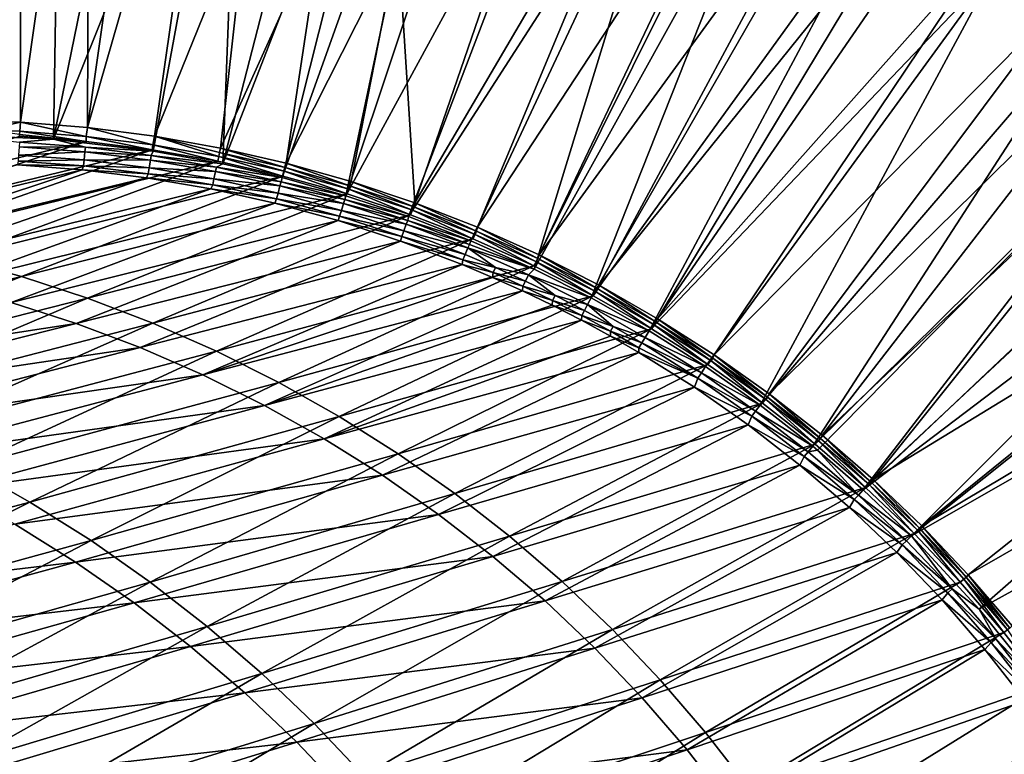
# Model space of a CAD drawing. Header units: metres. Extents: x -900 to 900, y -400 to 400.
# Tile 236 of 243: x 708 to 808, y 277 to 352. Entities that reach past the tile are written whole.
import ezdxf

# ---------------------------------------------------------------- set-up
doc = ezdxf.new("R2010")
doc.units = ezdxf.units.M

msp = doc.modelspace()

# ---------------------------------------------------------------- linework, layer by layer
at = {"layer": 'top'}
for points in [[(700.734314, 341.324097, -32.144608), (700.734314, 391.111328, -3.399924), (707.677917, 390.98468, -3.399924)], [(707.610962, 341.10791, -32.172169), (700.734314, 341.324097, -32.144608), (707.677917, 390.98468, -3.399924)], [(707.610962, 341.10791, -32.172169), (707.677917, 390.98468, -3.399924), (714.612244, 390.604828, -3.399924)], [(714.468994, 340.558014, -32.198345), (707.610962, 341.10791, -32.172169), (714.612244, 390.604828, -3.399924)], [(714.468994, 340.558014, -32.198345), (714.612244, 390.604828, -3.399924), (721.528137, 389.972351, -3.399924)], [(711.798828, 389.283508, -0.803848), (705.491638, 389.547943, -0.803848), (700.734314, 339.824097, -29.546532)], [(728.416321, 389.088013, -3.399924), (714.468994, 340.558014, -32.198345), (721.528137, 389.972351, -3.399924)], [(710.974182, 339.373688, -29.587475), (711.798828, 389.283508, -0.803848), (700.734314, 339.824097, -29.546532)], [(721.030396, 388.514221, -0.803848), (711.798828, 389.283508, -0.803848), (710.974182, 339.373688, -29.587475)], [(730.213135, 387.293213, -0.803848), (721.030396, 388.514221, -0.803848), (710.974182, 339.373688, -29.587475)], [(721.292175, 339.675354, -32.22316), (714.468994, 340.558014, -32.198345), (728.416321, 389.088013, -3.399924)], [(730.794678, 363.176727, -17.935678), (721.292175, 339.675354, -32.22316), (728.416321, 389.088013, -3.399924)], [(710.974182, 339.373688, -29.587475), (721.18103, 338.163605, -29.625343), (730.213135, 387.293213, -0.803848)], [(721.18103, 338.163605, -29.625343), (728.303345, 336.857208, -29.650164), (730.213135, 387.293213, -0.803848)], [(730.213135, 387.293213, -0.803848), (728.303345, 336.857208, -29.650164), (740.790527, 385.311462, -0.803848)], [(728.303345, 336.857208, -29.650164), (746.598083, 383.954773, -0.803848), (740.790527, 385.311462, -0.803848)], [(728.303345, 336.857208, -29.650164), (734.339966, 335.44632, -29.670233), (746.598083, 383.954773, -0.803848)], [(734.339966, 335.44632, -29.670233), (751.247925, 382.727722, -0.803848), (746.598083, 383.954773, -0.803848)], [(734.339966, 335.44632, -29.670233), (740.871094, 333.599945, -29.690994), (751.247925, 382.727722, -0.803848)], [(740.871094, 333.599945, -29.690994), (756.717102, 381.120422, -0.803848), (751.247925, 382.727722, -0.803848)], [(756.717102, 381.120422, -0.803848), (740.871094, 333.599945, -29.690994), (765.150696, 378.2836, -0.803848)], [(764.190063, 380.22464, -3.399924), (747.914978, 332.868317, -32.309166), (746.190552, 359.55777, -17.935678)], [(747.914978, 332.868317, -32.309166), (764.190063, 380.22464, -3.399924), (773.58844, 376.619751, -3.399924)], [(740.871094, 333.599945, -29.690994), (747.252197, 331.464813, -29.710361), (765.150696, 378.2836, -0.803848)], [(765.150696, 378.2836, -0.803848), (747.252197, 331.464813, -29.710361), (774.93988, 374.420105, -0.803848)], [(754.324158, 330.367065, -32.327477), (747.914978, 332.868317, -32.309166), (773.58844, 376.619751, -3.399924)], [(754.324158, 330.367065, -32.327477), (773.58844, 376.619751, -3.399924), (782.140686, 372.828522, -3.399924)], [(747.252197, 331.464813, -29.710361), (753.64325, 328.983063, -29.72888), (774.93988, 374.420105, -0.803848)], [(774.93988, 374.420105, -0.803848), (753.64325, 328.983063, -29.72888), (760.099243, 326.105774, -29.746714)], [(774.93988, 374.420105, -0.803848), (760.099243, 326.105774, -29.746714), (784.498657, 370.017365, -0.803848)], [(760.60376, 327.556427, -32.34457), (754.324158, 330.367065, -32.327477), (782.140686, 372.828522, -3.399924)], [(760.60376, 327.556427, -32.34457), (782.140686, 372.828522, -3.399924), (782.918945, 372.458221, -3.399924)], [(790.492249, 368.623932, -3.399924), (760.60376, 327.556427, -32.34457), (782.918945, 372.458221, -3.399924)], [(760.099243, 326.105774, -29.746714), (765.935669, 323.15976, -29.762093), (784.498657, 370.017365, -0.803848)], [(784.498657, 370.017365, -0.803848), (765.935669, 323.15976, -29.762093), (790.941956, 366.673492, -0.803848)], [(766.738953, 324.443146, -32.360474), (760.60376, 327.556427, -32.34457), (790.492249, 368.623932, -3.399924)], [(798.623413, 364.016693, -3.399924), (766.738953, 324.443146, -32.360474), (790.492249, 368.623932, -3.399924)], [(765.935669, 323.15976, -29.762093), (795.533813, 364.093658, -0.803848), (790.941956, 366.673492, -0.803848)], [(765.935669, 323.15976, -29.762093), (771.867798, 319.798737, -29.776999), (795.533813, 364.093658, -0.803848)], [(772.715027, 321.034332, -32.375225), (766.738953, 324.443146, -32.360474), (798.623413, 364.016693, -3.399924)], [(771.867798, 319.798737, -29.776999), (800.325439, 361.217438, -0.803848), (795.533813, 364.093658, -0.803848)], [(806.518616, 359.015991, -3.399924), (772.715027, 321.034332, -32.375225), (798.623413, 364.016693, -3.399924)], [(728.064331, 338.461823, -32.246628), (721.292175, 339.675354, -32.22316), (730.794678, 363.176727, -17.935678)], [(738.483459, 361.563904, -17.935678), (728.064331, 338.461823, -32.246628), (730.794678, 363.176727, -17.935678)], [(734.76947, 336.920441, -32.268772), (728.064331, 338.461823, -32.246628), (738.483459, 361.563904, -17.935678)], [(746.190552, 359.55777, -17.935678), (734.76947, 336.920441, -32.268772), (738.483459, 361.563904, -17.935678)], [(800.325439, 361.217438, -0.803848), (771.867798, 319.798737, -29.776999), (807.198975, 356.74234, -0.803848)], [(746.190552, 359.55777, -17.935678), (741.391602, 335.054474, -32.289608), (734.76947, 336.920441, -32.268772)], [(747.914978, 332.868317, -32.309166), (741.391602, 335.054474, -32.289608), (746.190552, 359.55777, -17.935678)], [(778.5177, 317.338135, -32.388844), (772.715027, 321.034332, -32.375225), (806.518616, 359.015991, -3.399924)], [(814.191162, 353.609955, -3.399924), (778.5177, 317.338135, -32.388844), (806.518616, 359.015991, -3.399924)], [(771.867798, 319.798737, -29.776999), (777.629517, 316.145782, -29.79077), (807.198975, 356.74234, -0.803848)], [(807.198975, 356.74234, -0.803848), (777.629517, 316.145782, -29.79077), (783.200378, 312.214813, -29.8034)], [(807.198975, 356.74234, -0.803848), (783.200378, 312.214813, -29.8034), (816.009277, 350.350189, -0.803848)], [(807.198975, 356.74234, -0.803848), (816.009277, 350.350189, -0.803848), (813.675781, 352.989532, -0.456723)], [(784.133118, 313.363251, -32.401356), (778.5177, 317.338135, -32.388844), (814.191162, 353.609955, -3.399924)], [(820.303406, 348.878296, -3.399924), (784.133118, 313.363251, -32.401356), (814.191162, 353.609955, -3.399924)], [(783.200378, 312.214813, -29.8034), (788.569824, 308.014862, -29.814909), (816.009277, 350.350189, -0.803848)], [(816.009277, 350.350189, -0.803848), (788.569824, 308.014862, -29.814909), (824.436707, 343.46109, -0.803848)], [(789.547852, 309.118988, -32.412781), (784.133118, 313.363251, -32.401356), (820.303406, 348.878296, -3.399924)], [(826.218567, 343.902435, -3.399924), (789.547852, 309.118988, -32.412781), (820.303406, 348.878296, -3.399924)], [(788.569824, 308.014862, -29.814909), (789.056396, 307.612732, -29.81592), (824.436707, 343.46109, -0.803848)], [(824.436707, 343.46109, -0.803848), (789.056396, 307.612732, -29.81592), (793.727417, 303.555023, -29.825321)], [(794.748962, 304.61557, -32.423145), (789.547852, 309.118988, -32.412781), (826.218567, 343.902435, -3.399924)], [(793.727417, 303.555023, -29.825321), (830.326965, 338.135101, -0.803848), (824.436707, 343.46109, -0.803848)], [(831.593506, 339.006805, -3.399924), (794.748962, 304.61557, -32.423145), (826.218567, 343.902435, -3.399924)], [(700.734314, 341.324097, -32.144608), (707.610962, 341.10791, -32.172169), (704.126404, 340.311676, -33.024342)], [(704.126404, 340.311676, -33.024342), (707.610962, 341.10791, -32.172169), (707.530762, 340.175537, -33.019848)], [(704.126404, 340.311676, -33.024342), (707.530762, 340.175537, -33.019848), (707.511597, 339.865082, -33.572998)], [(707.530762, 340.175537, -33.019848), (714.314514, 339.148773, -34.118874), (707.511597, 339.865082, -33.572998)], [(707.610962, 341.10791, -32.172169), (714.335754, 339.651917, -33.011066), (707.530762, 340.175537, -33.019848)], [(707.530762, 340.175537, -33.019848), (714.335754, 339.651917, -33.011066), (714.314514, 339.148773, -34.118874)], [(707.610962, 341.10791, -32.172169), (714.468994, 340.558014, -32.198345), (714.335754, 339.651917, -33.011066)], [(714.468994, 340.558014, -32.198345), (721.120056, 338.795837, -33.002594), (714.335754, 339.651917, -33.011066)], [(714.468994, 340.558014, -32.198345), (721.292175, 339.675354, -32.22316), (721.120056, 338.795837, -33.002594)], [(679.674255, 330.834503, -87.043816), (707.523438, 339.674835, -34.177551), (714.314514, 339.148773, -34.118874)], [(686.785583, 329.971283, -87.021339), (679.674255, 330.834503, -87.043816), (714.314514, 339.148773, -34.118874)], [(714.314514, 339.148773, -34.118874), (721.073059, 338.294647, -34.062721), (686.785583, 329.971283, -87.021339)], [(710.974182, 339.373688, -29.587475), (700.734314, 339.824097, -29.546532), (707.492065, 339.077087, -29.921173)], [(710.974182, 339.373688, -29.587475), (707.492065, 339.077087, -29.921173), (714.244324, 338.552338, -29.934631)], [(714.314514, 339.148773, -34.118874), (707.523438, 339.674835, -34.177551), (707.511597, 339.865082, -33.572998)], [(721.18103, 338.163605, -29.625343), (710.974182, 339.373688, -29.587475), (714.244324, 338.552338, -29.934631)], [(714.335754, 339.651917, -33.011066), (721.073059, 338.294647, -34.062721), (714.314514, 339.148773, -34.118874)], [(714.335754, 339.651917, -33.011066), (721.120056, 338.795837, -33.002594), (721.073059, 338.294647, -34.062721)], [(721.292175, 339.675354, -32.22316), (727.864685, 337.610443, -32.994465), (721.120056, 338.795837, -33.002594)], [(727.864685, 337.610443, -32.994465), (721.292175, 339.675354, -32.22316), (727.942444, 337.995483, -32.577736)], [(721.292175, 339.675354, -32.22316), (728.064331, 338.461823, -32.246628), (727.942444, 337.995483, -32.577736)], [(721.073059, 338.294647, -34.062721), (693.837463, 328.764587, -86.996017), (686.785583, 329.971283, -87.021339)], [(721.073059, 338.294647, -34.062721), (727.783081, 337.113861, -34.009216), (693.837463, 328.764587, -86.996017)], [(707.463867, 338.583679, -30.323605), (707.414307, 337.739258, -31.273716), (714.19397, 338.075562, -30.320753)], [(714.244324, 338.552338, -29.934631), (707.492065, 339.077087, -29.921173), (707.463867, 338.583679, -30.323605)], [(714.19397, 338.075562, -30.320753), (714.244324, 338.552338, -29.934631), (707.463867, 338.583679, -30.323605)], [(720.965881, 337.700806, -29.947321), (714.244324, 338.552338, -29.934631), (714.19397, 338.075562, -30.320753)], [(721.18103, 338.163605, -29.625343), (714.244324, 338.552338, -29.934631), (720.965881, 337.700806, -29.947321)], [(728.303345, 336.857208, -29.650164), (721.18103, 338.163605, -29.625343), (720.965881, 337.700806, -29.947321)], [(721.120056, 338.795837, -33.002594), (727.783081, 337.113861, -34.009216), (721.073059, 338.294647, -34.062721)], [(721.120056, 338.795837, -33.002594), (727.864685, 337.610443, -32.994465), (727.783081, 337.113861, -34.009216)], [(727.942444, 337.995483, -32.577736), (728.064331, 338.461823, -32.246628), (734.645142, 336.470856, -32.5877)], [(728.064331, 338.461823, -32.246628), (734.76947, 336.920441, -32.268772), (734.645142, 336.470856, -32.5877)], [(834.288086, 334.288086, -0.803848), (830.326965, 338.135101, -0.803848), (793.727417, 303.555023, -29.825321)], [(794.748962, 304.61557, -32.423145), (831.593506, 339.006805, -3.399924), (839.006836, 331.593506, -3.399924)], [(727.783081, 337.113861, -34.009216), (700.813599, 327.217102, -86.968109), (693.837463, 328.764587, -86.996017)], [(727.783081, 337.113861, -34.009216), (734.428833, 335.608856, -33.958477), (700.813599, 327.217102, -86.968109)], [(707.375366, 337.114777, -32.381142), (707.309692, 336.738495, -33.596069), (714.037231, 336.633423, -32.288315)], [(707.414307, 337.739258, -31.273716), (707.375366, 337.114777, -32.381142), (714.105835, 337.253326, -31.229654)], [(707.375366, 337.114777, -32.381142), (714.037231, 336.633423, -32.288315), (714.105835, 337.253326, -31.229654)], [(707.414307, 337.739258, -31.273716), (714.105835, 337.253326, -31.229654), (714.19397, 338.075562, -30.320753)], [(714.105835, 337.253326, -31.229654), (714.037231, 336.633423, -32.288315), (720.768982, 336.442719, -31.187525)], [(714.19397, 338.075562, -30.320753), (714.105835, 337.253326, -31.229654), (720.894287, 337.241241, -30.317875)], [(714.105835, 337.253326, -31.229654), (720.768982, 336.442719, -31.187525), (720.894287, 337.241241, -30.317875)], [(720.894287, 337.241241, -30.317875), (720.965881, 337.700806, -29.947321), (714.19397, 338.075562, -30.320753)], [(720.894287, 337.241241, -30.317875), (720.768982, 336.442719, -31.187525), (727.545227, 336.083221, -30.314955)], [(727.636597, 336.525238, -29.95916), (720.965881, 337.700806, -29.947321), (720.894287, 337.241241, -30.317875)], [(727.545227, 336.083221, -30.314955), (727.636597, 336.525238, -29.95916), (720.894287, 337.241241, -30.317875)], [(728.303345, 336.857208, -29.650164), (720.965881, 337.700806, -29.947321), (727.636597, 336.525238, -29.95916)], [(727.864685, 337.610443, -32.994465), (734.428833, 335.608856, -33.958477), (727.783081, 337.113861, -34.009216)], [(727.864685, 337.610443, -32.994465), (727.942444, 337.995483, -32.577736), (734.550598, 336.098969, -32.98671)], [(734.550598, 336.098969, -32.98671), (734.428833, 335.608856, -33.958477), (727.864685, 337.610443, -32.994465)], [(727.942444, 337.995483, -32.577736), (734.645142, 336.470856, -32.5877), (734.550598, 336.098969, -32.98671)], [(713.914429, 336.245697, -33.453068), (707.309692, 336.738495, -33.596069), (679.303528, 327.926331, -86.379837)], [(713.914429, 336.245697, -33.453068), (679.303528, 327.926331, -86.379837), (686.233643, 327.110596, -86.272835)], [(720.50354, 335.43161, -33.316269), (713.914429, 336.245697, -33.453068), (686.233643, 327.110596, -86.272835)], [(707.309692, 336.738495, -33.596069), (713.914429, 336.245697, -33.453068), (714.037231, 336.633423, -32.288315)], [(714.037231, 336.633423, -32.288315), (713.914429, 336.245697, -33.453068), (720.671143, 335.829865, -32.199642)], [(713.914429, 336.245697, -33.453068), (720.50354, 335.43161, -33.316269), (720.671143, 335.829865, -32.199642)], [(714.037231, 336.633423, -32.288315), (720.671143, 335.829865, -32.199642), (720.768982, 336.442719, -31.187525)], [(720.768982, 336.442719, -31.187525), (720.671143, 335.829865, -32.199642), (727.384644, 335.309845, -31.147472)], [(720.768982, 336.442719, -31.187525), (727.384644, 335.309845, -31.147472), (727.545227, 336.083221, -30.314955)], [(734.237854, 335.028198, -29.970098), (727.636597, 336.525238, -29.95916), (727.545227, 336.083221, -30.314955)], [(734.339966, 335.44632, -29.670233), (728.303345, 336.857208, -29.650164), (727.636597, 336.525238, -29.95916)], [(734.339966, 335.44632, -29.670233), (727.636597, 336.525238, -29.95916), (734.237854, 335.028198, -29.970098)], [(740.994629, 333.78241, -33.910603), (734.428833, 335.608856, -33.958477), (734.550598, 336.098969, -32.98671)], [(734.550598, 336.098969, -32.98671), (734.645142, 336.470856, -32.5877), (741.158936, 334.264526, -32.979362)], [(741.158936, 334.264526, -32.979362), (740.994629, 333.78241, -33.910603), (734.550598, 336.098969, -32.98671)], [(734.645142, 336.470856, -32.5877), (734.76947, 336.920441, -32.268772), (741.269409, 334.622833, -32.597141)], [(734.645142, 336.470856, -32.5877), (741.269409, 334.622833, -32.597141), (741.158936, 334.264526, -32.979362)], [(734.76947, 336.920441, -32.268772), (741.391602, 335.054474, -32.289608), (741.269409, 334.622833, -32.597141)], [(720.50354, 335.43161, -33.316269), (686.233643, 327.110596, -86.272835), (693.113464, 325.963196, -86.166756)], [(727.069275, 334.293182, -33.185886), (720.50354, 335.43161, -33.316269), (693.113464, 325.963196, -86.166756)], [(734.428833, 335.608856, -33.958477), (707.697754, 325.332428, -86.937874), (700.813599, 327.217102, -86.968109)], [(734.428833, 335.608856, -33.958477), (740.994629, 333.78241, -33.910603), (707.697754, 325.332428, -86.937874)], [(720.671143, 335.829865, -32.199642), (720.50354, 335.43161, -33.316269), (727.258301, 334.706451, -32.115452)], [(720.50354, 335.43161, -33.316269), (727.069275, 334.293182, -33.185886), (727.258301, 334.706451, -32.115452)], [(720.671143, 335.829865, -32.199642), (727.258301, 334.706451, -32.115452), (727.384644, 335.309845, -31.147472)], [(727.384644, 335.309845, -31.147472), (727.258301, 334.706451, -32.115452), (733.934814, 333.856934, -31.109619)], [(727.545227, 336.083221, -30.314955), (727.384644, 335.309845, -31.147472), (734.128235, 334.603973, -30.311989)], [(727.384644, 335.309845, -31.147472), (733.934814, 333.856934, -31.109619), (734.128235, 334.603973, -30.311989)], [(734.128235, 334.603973, -30.311989), (734.237854, 335.028198, -29.970098), (727.545227, 336.083221, -30.314955)], [(740.871094, 333.599945, -29.690994), (734.339966, 335.44632, -29.670233), (734.237854, 335.028198, -29.970098)], [(727.069275, 334.293182, -33.185886), (693.113464, 325.963196, -86.166756), (699.929688, 324.484924, -86.062088)], [(733.597778, 332.83139, -33.062061), (727.069275, 334.293182, -33.185886), (699.929688, 324.484924, -86.062088)], [(727.258301, 334.706451, -32.115452), (727.069275, 334.293182, -33.185886), (733.780945, 333.265442, -32.036003)], [(727.069275, 334.293182, -33.185886), (733.597778, 332.83139, -33.062061), (733.780945, 333.265442, -32.036003)], [(727.258301, 334.706451, -32.115452), (733.780945, 333.265442, -32.036003), (733.934814, 333.856934, -31.109619)], [(734.128235, 334.603973, -30.311989), (733.934814, 333.856934, -31.109619), (740.629639, 332.805511, -30.309046)], [(740.755859, 333.211823, -29.980213), (734.237854, 335.028198, -29.970098), (734.128235, 334.603973, -30.311989)], [(740.629639, 332.805511, -30.309046), (740.755859, 333.211823, -29.980213), (734.128235, 334.603973, -30.311989)], [(740.871094, 333.599945, -29.690994), (734.237854, 335.028198, -29.970098), (740.755859, 333.211823, -29.980213)], [(747.464783, 331.638397, -33.865627), (740.994629, 333.78241, -33.910603), (741.158936, 334.264526, -32.979362)], [(741.158936, 334.264526, -32.979362), (741.269409, 334.622833, -32.597141), (747.670715, 332.110291, -32.972462)], [(747.670715, 332.110291, -32.972462), (747.464783, 331.638397, -33.865627), (741.158936, 334.264526, -32.979362)], [(741.269409, 334.622833, -32.597141), (741.391602, 335.054474, -32.289608), (747.796082, 332.454651, -32.606022)], [(741.269409, 334.622833, -32.597141), (747.796082, 332.454651, -32.606022), (747.670715, 332.110291, -32.972462)], [(741.391602, 335.054474, -32.289608), (747.914978, 332.868317, -32.309166), (747.796082, 332.454651, -32.606022)], [(798.662537, 298.844513, -29.834656), (834.288086, 334.288086, -0.803848), (793.727417, 303.555023, -29.825321)], [(838.135071, 330.326935, -0.803848), (834.288086, 334.288086, -0.803848), (798.662537, 298.844513, -29.834656)], [(740.994629, 333.78241, -33.910603), (714.473999, 323.114899, -86.905579), (707.697754, 325.332428, -86.937874)], [(740.994629, 333.78241, -33.910603), (747.464783, 331.638397, -33.865627), (714.473999, 323.114899, -86.905579)], [(733.780945, 333.265442, -32.036003), (733.597778, 332.83139, -33.062061), (740.225342, 331.508453, -31.961302)], [(733.934814, 333.856934, -31.109619), (733.780945, 333.265442, -32.036003), (740.405579, 332.085846, -31.07399)], [(733.780945, 333.265442, -32.036003), (740.225342, 331.508453, -31.961302), (740.405579, 332.085846, -31.07399)], [(733.934814, 333.856934, -31.109619), (740.405579, 332.085846, -31.07399), (740.629639, 332.805511, -30.309046)], [(747.178284, 331.078156, -29.989613), (740.755859, 333.211823, -29.980213), (740.629639, 332.805511, -30.309046)], [(747.252197, 331.464813, -29.710361), (740.871094, 333.599945, -29.690994), (740.755859, 333.211823, -29.980213)], [(747.252197, 331.464813, -29.710361), (740.755859, 333.211823, -29.980213), (747.178284, 331.078156, -29.989613)], [(733.597778, 332.83139, -33.062061), (699.929688, 324.484924, -86.062088), (706.667419, 322.67688, -85.959206)], [(740.068115, 331.051666, -32.944839), (733.597778, 332.83139, -33.062061), (706.667419, 322.67688, -85.959206)], [(733.597778, 332.83139, -33.062061), (740.068115, 331.051666, -32.944839), (740.225342, 331.508453, -31.961302)], [(740.405579, 332.085846, -31.07399), (740.225342, 331.508453, -31.961302), (746.784363, 329.998322, -31.040583)], [(740.629639, 332.805511, -30.309046), (740.405579, 332.085846, -31.07399), (747.036743, 330.689819, -30.306202)], [(740.405579, 332.085846, -31.07399), (746.784363, 329.998322, -31.040583), (747.036743, 330.689819, -30.306202)], [(747.036743, 330.689819, -30.306202), (747.178284, 331.078156, -29.989613), (740.629639, 332.805511, -30.309046)], [(753.823792, 329.181549, -33.823509), (747.464783, 331.638397, -33.865627), (747.670715, 332.110291, -32.972462)], [(747.670715, 332.110291, -32.972462), (747.796082, 332.454651, -32.606022), (754.066895, 329.639465, -32.966038)], [(754.066895, 329.639465, -32.966038), (753.823792, 329.181549, -33.823509), (747.670715, 332.110291, -32.972462)], [(747.796082, 332.454651, -32.606022), (747.914978, 332.868317, -32.309166), (754.206177, 329.969604, -32.614296)], [(747.796082, 332.454651, -32.606022), (754.206177, 329.969604, -32.614296), (754.066895, 329.639465, -32.966038)], [(747.914978, 332.868317, -32.309166), (754.324158, 330.367065, -32.327477), (754.206177, 329.969604, -32.614296)], [(747.464783, 331.638397, -33.865627), (721.126465, 320.569641, -86.871475), (714.473999, 323.114899, -86.905579)], [(747.464783, 331.638397, -33.865627), (753.823792, 329.181549, -33.823509), (721.126465, 320.569641, -86.871475)], [(740.225342, 331.508453, -31.961302), (740.068115, 331.051666, -32.944839), (746.578796, 329.436859, -31.891279)], [(740.225342, 331.508453, -31.961302), (746.578796, 329.436859, -31.891279), (746.784363, 329.998322, -31.040583)], [(753.492615, 328.629242, -29.998407), (747.178284, 331.078156, -29.989613), (747.036743, 330.689819, -30.306202)], [(753.64325, 328.983063, -29.72888), (747.252197, 331.464813, -29.710361), (747.178284, 331.078156, -29.989613)], [(753.64325, 328.983063, -29.72888), (747.178284, 331.078156, -29.989613), (753.492615, 328.629242, -29.998407)], [(799.723877, 299.863464, -32.432468), (794.748962, 304.61557, -32.423145), (839.006836, 331.593506, -3.399924)], [(799.723877, 299.863464, -32.432468), (839.006836, 331.593506, -3.399924), (843.902405, 326.218597, -3.399924)], [(713.311646, 320.540161, -85.858421), (740.068115, 331.051666, -32.944839), (706.667419, 322.67688, -85.959206)], [(746.459045, 328.959839, -32.83427), (740.068115, 331.051666, -32.944839), (713.311646, 320.540161, -85.858421)], [(740.068115, 331.051666, -32.944839), (746.459045, 328.959839, -32.83427), (746.578796, 329.436859, -31.891279)], [(747.036743, 330.689819, -30.306202), (746.784363, 329.998322, -31.040583), (753.337036, 328.25885, -30.303543)], [(753.337036, 328.25885, -30.303543), (753.492615, 328.629242, -29.998407), (747.036743, 330.689819, -30.306202)], [(754.206177, 329.969604, -32.614296), (754.324158, 330.367065, -32.327477), (760.481506, 327.171936, -32.621933)], [(754.324158, 330.367065, -32.327477), (760.60376, 327.556427, -32.34457), (760.481506, 327.171936, -32.621933)], [(843.461121, 324.436737, -0.803848), (838.135071, 330.326935, -0.803848), (798.662537, 298.844513, -29.834656)], [(753.823792, 329.181549, -33.823509), (727.639832, 317.702576, -86.835823), (721.126465, 320.569641, -86.871475)], [(753.823792, 329.181549, -33.823509), (760.056396, 326.417053, -33.784222), (727.639832, 317.702576, -86.835823)], [(746.578796, 329.436859, -31.891279), (746.459045, 328.959839, -32.83427), (752.828796, 327.052063, -31.825869)], [(746.784363, 329.998322, -31.040583), (746.578796, 329.436859, -31.891279), (753.058289, 327.596039, -31.009394)], [(746.578796, 329.436859, -31.891279), (752.828796, 327.052063, -31.825869), (753.058289, 327.596039, -31.009394)], [(746.784363, 329.998322, -31.040583), (753.058289, 327.596039, -31.009394), (753.337036, 328.25885, -30.303543)], [(760.056396, 326.417053, -33.784222), (753.823792, 329.181549, -33.823509), (754.066895, 329.639465, -32.966038)], [(754.066895, 329.639465, -32.966038), (754.206177, 329.969604, -32.614296), (760.329529, 326.856232, -32.960114)], [(760.329529, 326.856232, -32.960114), (760.056396, 326.417053, -33.784222), (754.066895, 329.639465, -32.966038)], [(754.206177, 329.969604, -32.614296), (760.481506, 327.171936, -32.621933), (760.329529, 326.856232, -32.960114)], [(719.84729, 318.075897, -85.760071), (746.459045, 328.959839, -32.83427), (713.311646, 320.540161, -85.858421)], [(752.749207, 326.561615, -32.730396), (746.459045, 328.959839, -32.83427), (719.84729, 318.075897, -85.760071)], [(746.459045, 328.959839, -32.83427), (752.749207, 326.561615, -32.730396), (752.828796, 327.052063, -31.825869)], [(753.337036, 328.25885, -30.303543), (753.058289, 327.596039, -31.009394), (756.151917, 326.277588, -30.994631)], [(760.099243, 326.105774, -29.746714), (753.492615, 328.629242, -29.998407), (753.337036, 328.25885, -30.303543)], [(759.517578, 325.515778, -30.301132), (760.099243, 326.105774, -29.746714), (753.337036, 328.25885, -30.303543)], [(753.337036, 328.25885, -30.303543), (756.151917, 326.277588, -30.994631), (759.517578, 325.515778, -30.301132)], [(760.099243, 326.105774, -29.746714), (753.64325, 328.983063, -29.72888), (753.492615, 328.629242, -29.998407)], [(700.813599, 327.217102, -86.968109), (707.697754, 325.332428, -86.937874), (674.683105, 317.134338, -140.447769)], [(752.828796, 327.052063, -31.825869), (752.749207, 326.561615, -32.730396), (755.91095, 325.742798, -31.79487)], [(753.058289, 327.596039, -31.009394), (752.828796, 327.052063, -31.825869), (756.151917, 326.277588, -30.994631)], [(756.151917, 326.277588, -30.994631), (752.828796, 327.052063, -31.825869), (755.91095, 325.742798, -31.79487)], [(760.329529, 326.856232, -32.960114), (760.481506, 327.171936, -32.621933), (766.44458, 323.768829, -32.954678)], [(760.481506, 327.171936, -32.621933), (760.60376, 327.556427, -32.34457), (766.608215, 324.070007, -32.628948)], [(760.481506, 327.171936, -32.621933), (766.608215, 324.070007, -32.628948), (766.44458, 323.768829, -32.954678)], [(760.60376, 327.556427, -32.34457), (766.738953, 324.443146, -32.360474), (766.608215, 324.070007, -32.628948)], [(726.259033, 315.286316, -85.664467), (752.749207, 326.561615, -32.730396), (719.84729, 318.075897, -85.760071)], [(755.849854, 325.24942, -32.680984), (752.749207, 326.561615, -32.730396), (726.259033, 315.286316, -85.664467)], [(727.639832, 317.702576, -86.835823), (760.056396, 326.417053, -33.784222), (733.998779, 314.520416, -86.798889)], [(733.998779, 314.520416, -86.798889), (760.056396, 326.417053, -33.784222), (766.147644, 323.351349, -33.747726)], [(752.749207, 326.561615, -32.730396), (755.849854, 325.24942, -32.680984), (755.91095, 325.742798, -31.79487)], [(756.151917, 326.277588, -30.994631), (755.91095, 325.742798, -31.79487), (759.214233, 324.88205, -30.980415)], [(756.151917, 326.277588, -30.994631), (759.214233, 324.88205, -30.980415), (759.517578, 325.515778, -30.301132)], [(765.935669, 323.15976, -29.762093), (760.099243, 326.105774, -29.746714), (759.517578, 325.515778, -30.301132)], [(766.147644, 323.351349, -33.747726), (760.056396, 326.417053, -33.784222), (760.329529, 326.856232, -32.960114)], [(766.44458, 323.768829, -32.954678), (766.147644, 323.351349, -33.747726), (760.329529, 326.856232, -32.960114)], [(804.460876, 294.874146, -32.440762), (799.723877, 299.863464, -32.432468), (843.902405, 326.218597, -3.399924)], [(804.460876, 294.874146, -32.440762), (843.902405, 326.218597, -3.399924), (848.878296, 320.303436, -3.399924)], [(707.697754, 325.332428, -86.937874), (681.756592, 314.835541, -140.38826), (674.683105, 317.134338, -140.447769)], [(707.697754, 325.332428, -86.937874), (714.473999, 323.114899, -86.905579), (681.756592, 314.835541, -140.38826)], [(758.917358, 323.862762, -32.633263), (755.849854, 325.24942, -32.680984), (726.259033, 315.286316, -85.664467)], [(755.91095, 325.742798, -31.79487), (755.849854, 325.24942, -32.680984), (758.962158, 324.35675, -31.764994)], [(755.849854, 325.24942, -32.680984), (758.917358, 323.862762, -32.633263), (758.962158, 324.35675, -31.764994)], [(755.91095, 325.742798, -31.79487), (758.962158, 324.35675, -31.764994), (759.214233, 324.88205, -30.980415)], [(759.517578, 325.515778, -30.301132), (759.214233, 324.88205, -30.980415), (762.243347, 323.410583, -30.966736)], [(765.563477, 322.468872, -30.298965), (765.935669, 323.15976, -29.762093), (759.517578, 325.515778, -30.301132)], [(765.563477, 322.468872, -30.298965), (759.517578, 325.515778, -30.301132), (762.243347, 323.410583, -30.966736)], [(758.962158, 324.35675, -31.764994), (758.917358, 323.862762, -32.633263), (761.980469, 322.89505, -31.736223)], [(759.214233, 324.88205, -30.980415), (758.962158, 324.35675, -31.764994), (762.243347, 323.410583, -30.966736)], [(762.243347, 323.410583, -30.966736), (758.962158, 324.35675, -31.764994), (761.980469, 322.89505, -31.736223)], [(766.44458, 323.768829, -32.954678), (766.608215, 324.070007, -32.628948), (772.398987, 320.386566, -32.949707)], [(766.608215, 324.070007, -32.628948), (766.738953, 324.443146, -32.360474), (772.573181, 320.673126, -32.63538)], [(766.608215, 324.070007, -32.628948), (772.573181, 320.673126, -32.63538), (772.398987, 320.386566, -32.949707)], [(766.738953, 324.443146, -32.360474), (772.715027, 321.034332, -32.375225), (772.573181, 320.673126, -32.63538)], [(798.662537, 298.844513, -29.834656), (805.601135, 291.356323, -29.846647), (843.461121, 324.436737, -0.803848)], [(805.601135, 291.356323, -29.846647), (850.350159, 316.009277, -0.803848), (843.461121, 324.436737, -0.803848)], [(714.473999, 323.114899, -86.905579), (688.697693, 312.195862, -140.32634), (681.756592, 314.835541, -140.38826)], [(714.473999, 323.114899, -86.905579), (721.126465, 320.569641, -86.871475), (688.697693, 312.195862, -140.32634)], [(726.259033, 315.286316, -85.664467), (732.530823, 312.178986, -85.571838), (758.917358, 323.862762, -32.633263)], [(732.530823, 312.178986, -85.571838), (761.949036, 322.402405, -32.587234), (758.917358, 323.862762, -32.633263)], [(733.998779, 314.520416, -86.798889), (766.147644, 323.351349, -33.747726), (740.188599, 311.030518, -86.760925)], [(766.147644, 323.351349, -33.747726), (772.082642, 319.99118, -33.713989), (740.188599, 311.030518, -86.760925)], [(758.917358, 323.862762, -32.633263), (761.949036, 322.402405, -32.587234), (761.980469, 322.89505, -31.736223)], [(765.237366, 321.86441, -30.953585), (762.243347, 323.410583, -30.966736), (761.980469, 322.89505, -31.736223)], [(765.563477, 322.468872, -30.298965), (762.243347, 323.410583, -30.966736), (765.237366, 321.86441, -30.953585)], [(771.867798, 319.798737, -29.776999), (765.935669, 323.15976, -29.762093), (765.563477, 322.468872, -30.298965)], [(772.082642, 319.99118, -33.713989), (766.147644, 323.351349, -33.747726), (766.44458, 323.768829, -32.954678)], [(772.398987, 320.386566, -32.949707), (772.082642, 319.99118, -33.713989), (766.44458, 323.768829, -32.954678)], [(713.311646, 320.540161, -85.858421), (706.667419, 322.67688, -85.959206), (673.657654, 314.478729, -139.480453)], [(764.942261, 320.869019, -32.542912), (761.949036, 322.402405, -32.587234), (732.530823, 312.178986, -85.571838)], [(761.980469, 322.89505, -31.736223), (761.949036, 322.402405, -32.587234), (764.96405, 321.358887, -31.708542)], [(761.949036, 322.402405, -32.587234), (764.942261, 320.869019, -32.542912), (764.96405, 321.358887, -31.708542)], [(764.96405, 321.358887, -31.708542), (765.237366, 321.86441, -30.953585), (761.980469, 322.89505, -31.736223)], [(768.194336, 320.244751, -30.940954), (765.563477, 322.468872, -30.298965), (765.237366, 321.86441, -30.953585)], [(771.459656, 319.127777, -30.297024), (765.563477, 322.468872, -30.298965), (768.194336, 320.244751, -30.940954)], [(771.459656, 319.127777, -30.297024), (771.867798, 319.798737, -29.776999), (765.563477, 322.468872, -30.298965)], [(764.96405, 321.358887, -31.708542), (764.942261, 320.869019, -32.542912), (767.910828, 319.749451, -31.681934)], [(765.237366, 321.86441, -30.953585), (764.96405, 321.358887, -31.708542), (768.194336, 320.244751, -30.940954)], [(764.96405, 321.358887, -31.708542), (767.910828, 319.749451, -31.681934), (768.194336, 320.244751, -30.940954)], [(772.573181, 320.673126, -32.63538), (772.715027, 321.034332, -32.375225), (778.363586, 316.990601, -32.641251)], [(772.715027, 321.034332, -32.375225), (778.5177, 317.338135, -32.388844), (778.363586, 316.990601, -32.641251)], [(680.597534, 312.260742, -139.3535), (713.311646, 320.540161, -85.858421), (673.657654, 314.478729, -139.480453)], [(719.84729, 318.075897, -85.760071), (713.311646, 320.540161, -85.858421), (680.597534, 312.260742, -139.3535)], [(721.126465, 320.569641, -86.871475), (695.49054, 309.221191, -140.262421), (688.697693, 312.195862, -140.32634)], [(721.126465, 320.569641, -86.871475), (727.639832, 317.702576, -86.835823), (695.49054, 309.221191, -140.262421)], [(738.646423, 308.762909, -85.482407), (764.942261, 320.869019, -32.542912), (732.530823, 312.178986, -85.571838)], [(738.646423, 308.762909, -85.482407), (767.894287, 319.263367, -32.500298), (764.942261, 320.869019, -32.542912)], [(764.942261, 320.869019, -32.542912), (767.894287, 319.263367, -32.500298), (767.910828, 319.749451, -31.681934)], [(768.194336, 320.244751, -30.940954), (767.910828, 319.749451, -31.681934), (771.112366, 318.552734, -30.928835)], [(771.112366, 318.552734, -30.928835), (771.459656, 319.127777, -30.297024), (768.194336, 320.244751, -30.940954)], [(777.847107, 316.344299, -33.682949), (772.082642, 319.99118, -33.713989), (772.398987, 320.386566, -32.949707)], [(772.398987, 320.386566, -32.949707), (772.573181, 320.673126, -32.63538), (778.179626, 316.718689, -32.945175)], [(778.179626, 316.718689, -32.945175), (777.847107, 316.344299, -33.682949), (772.398987, 320.386566, -32.949707)], [(772.573181, 320.673126, -32.63538), (778.363586, 316.990601, -32.641251), (778.179626, 316.718689, -32.945175)], [(808.948486, 289.659393, -32.44804), (804.460876, 294.874146, -32.440762), (848.878296, 320.303436, -3.399924)], [(770.802612, 317.586151, -32.459393), (767.894287, 319.263367, -32.500298), (738.646423, 308.762909, -85.482407)], [(740.188599, 311.030518, -86.760925), (772.082642, 319.99118, -33.713989), (746.194824, 307.241058, -86.722191)], [(772.082642, 319.99118, -33.713989), (777.847107, 316.344299, -33.682949), (746.194824, 307.241058, -86.722191)], [(767.910828, 319.749451, -31.681934), (767.894287, 319.263367, -32.500298), (770.819031, 318.067841, -31.656387)], [(767.894287, 319.263367, -32.500298), (770.802612, 317.586151, -32.459393), (770.819031, 318.067841, -31.656387)], [(767.910828, 319.749451, -31.681934), (770.819031, 318.067841, -31.656387), (771.112366, 318.552734, -30.928835)], [(777.190857, 315.502075, -30.295284), (771.459656, 319.127777, -30.297024), (771.112366, 318.552734, -30.928835)], [(777.629517, 316.145782, -29.79077), (771.867798, 319.798737, -29.776999), (771.459656, 319.127777, -30.297024)], [(777.190857, 315.502075, -30.295284), (777.629517, 316.145782, -29.79077), (771.459656, 319.127777, -30.297024)], [(687.420593, 309.701996, -139.228119), (719.84729, 318.075897, -85.760071), (680.597534, 312.260742, -139.3535)], [(719.84729, 318.075897, -85.760071), (687.420593, 309.701996, -139.228119), (726.259033, 315.286316, -85.664467)], [(770.819031, 318.067841, -31.656387), (770.802612, 317.586151, -32.459393), (776.823975, 314.956451, -30.906097)], [(770.819031, 318.067841, -31.656387), (776.823975, 314.956451, -30.906097), (771.112366, 318.552734, -30.928835)], [(776.823975, 314.956451, -30.906097), (777.190857, 315.502075, -30.295284), (771.112366, 318.552734, -30.928835)], [(695.49054, 309.221191, -140.262421), (727.639832, 317.702576, -86.835823), (702.119568, 305.918304, -140.196899)], [(702.119568, 305.918304, -140.196899), (727.639832, 317.702576, -86.835823), (733.998779, 314.520416, -86.798889)], [(744.5896, 305.047028, -85.396393), (770.802612, 317.586151, -32.459393), (738.646423, 308.762909, -85.482407)], [(776.481567, 314.021484, -32.382668), (770.802612, 317.586151, -32.459393), (744.5896, 305.047028, -85.396393)], [(770.802612, 317.586151, -32.459393), (776.481567, 314.021484, -32.382668), (776.823975, 314.956451, -30.906097)], [(778.179626, 316.718689, -32.945175), (778.363586, 316.990601, -32.641251), (783.773438, 312.774445, -32.941067)], [(778.363586, 316.990601, -32.641251), (778.5177, 317.338135, -32.388844), (783.966248, 313.031738, -32.646599)], [(778.363586, 316.990601, -32.641251), (783.966248, 313.031738, -32.646599), (783.773438, 312.774445, -32.941067)], [(778.5177, 317.338135, -32.388844), (784.133118, 313.363251, -32.401356), (783.966248, 313.031738, -32.646599)], [(746.194824, 307.241058, -86.722191), (777.847107, 316.344299, -33.682949), (752.003479, 303.160889, -86.682945)], [(777.847107, 316.344299, -33.682949), (783.427002, 312.419189, -33.654541), (752.003479, 303.160889, -86.682945)], [(783.200378, 312.214813, -29.8034), (777.629517, 316.145782, -29.79077), (777.190857, 315.502075, -30.295284)], [(783.427002, 312.419189, -33.654541), (777.847107, 316.344299, -33.682949), (778.179626, 316.718689, -32.945175)], [(783.773438, 312.774445, -32.941067), (783.427002, 312.419189, -33.654541), (778.179626, 316.718689, -32.945175)], [(805.601135, 291.356323, -29.846647), (811.974487, 283.371185, -29.856339), (850.350159, 316.009277, -0.803848)], [(687.420593, 309.701996, -139.228119), (694.111023, 306.804688, -139.104782), (726.259033, 315.286316, -85.664467)], [(694.111023, 306.804688, -139.104782), (732.530823, 312.178986, -85.571838), (726.259033, 315.286316, -85.664467)], [(782.741882, 311.60141, -30.29373), (777.190857, 315.502075, -30.295284), (776.823975, 314.956451, -30.906097)], [(782.741882, 311.60141, -30.29373), (783.200378, 312.214813, -29.8034), (777.190857, 315.502075, -30.295284)], [(702.119568, 305.918304, -140.196899), (733.998779, 314.520416, -86.798889), (708.56958, 302.294678, -140.130173)], [(733.998779, 314.520416, -86.798889), (740.188599, 311.030518, -86.760925), (708.56958, 302.294678, -140.130173)], [(750.344055, 301.040344, -85.314011), (776.481567, 314.021484, -32.382668), (744.5896, 305.047028, -85.396393)], [(781.968506, 310.184418, -32.31258), (776.481567, 314.021484, -32.382668), (750.344055, 301.040344, -85.314011)], [(776.823975, 314.956451, -30.906097), (776.481567, 314.021484, -32.382668), (782.356812, 311.085083, -30.8853)], [(776.481567, 314.021484, -32.382668), (781.968506, 310.184418, -32.31258), (782.356812, 311.085083, -30.8853)], [(782.356812, 311.085083, -30.8853), (782.741882, 311.60141, -30.29373), (776.823975, 314.956451, -30.906097)], [(783.773438, 312.774445, -32.941067), (783.966248, 313.031738, -32.646599), (789.167358, 308.56308, -32.937351)], [(783.966248, 313.031738, -32.646599), (784.133118, 313.363251, -32.401356), (789.368347, 308.805878, -32.651455)], [(783.966248, 313.031738, -32.646599), (789.368347, 308.805878, -32.651455), (789.167358, 308.56308, -32.937351)], [(784.133118, 313.363251, -32.401356), (789.547852, 309.118988, -32.412781), (789.368347, 308.805878, -32.651455)], [(700.652405, 303.576477, -138.983902), (732.530823, 312.178986, -85.571838), (694.111023, 306.804688, -139.104782)], [(738.646423, 308.762909, -85.482407), (732.530823, 312.178986, -85.571838), (700.652405, 303.576477, -138.983902)], [(752.003479, 303.160889, -86.682945), (783.427002, 312.419189, -33.654541), (757.600952, 298.7995, -86.643448)], [(783.427002, 312.419189, -33.654541), (788.808716, 308.224945, -33.628693), (757.600952, 298.7995, -86.643448)], [(788.569824, 308.014862, -29.814909), (783.200378, 312.214813, -29.8034), (782.741882, 311.60141, -30.29373)], [(788.808716, 308.224945, -33.628693), (783.427002, 312.419189, -33.654541), (783.773438, 312.774445, -32.941067)], [(789.167358, 308.56308, -32.937351), (788.808716, 308.224945, -33.628693), (783.773438, 312.774445, -32.941067)], [(708.56958, 302.294678, -140.130173), (740.188599, 311.030518, -86.760925), (714.825745, 298.358612, -140.062668)], [(740.188599, 311.030518, -86.760925), (746.194824, 307.241058, -86.722191), (714.825745, 298.358612, -140.062668)], [(782.356812, 311.085083, -30.8853), (781.968506, 310.184418, -32.31258), (787.695557, 306.948181, -30.866377)], [(788.097534, 307.435394, -30.292336), (782.741882, 311.60141, -30.29373), (782.356812, 311.085083, -30.8853)], [(787.695557, 306.948181, -30.866377), (788.097534, 307.435394, -30.292336), (782.356812, 311.085083, -30.8853)], [(788.097534, 307.435394, -30.292336), (788.569824, 308.014862, -29.814909), (782.741882, 311.60141, -30.29373)], [(755.893494, 296.751831, -85.235481), (781.968506, 310.184418, -32.31258), (750.344055, 301.040344, -85.314011)], [(787.253296, 306.084656, -32.248978), (781.968506, 310.184418, -32.31258), (755.893494, 296.751831, -85.235481)], [(781.968506, 310.184418, -32.31258), (787.253296, 306.084656, -32.248978), (787.695557, 306.948181, -30.866377)], [(789.368347, 308.805878, -32.651455), (789.547852, 309.118988, -32.412781), (794.556824, 304.322327, -32.655849)], [(789.547852, 309.118988, -32.412781), (794.748962, 304.61557, -32.423145), (794.556824, 304.322327, -32.655849)], [(707.028076, 300.026459, -138.86586), (738.646423, 308.762909, -85.482407), (700.652405, 303.576477, -138.983902)], [(744.5896, 305.047028, -85.396393), (738.646423, 308.762909, -85.482407), (707.028076, 300.026459, -138.86586)], [(757.600952, 298.7995, -86.643448), (788.808716, 308.224945, -33.628693), (762.974304, 294.167175, -86.603958)], [(788.808716, 308.224945, -33.628693), (793.979126, 303.771606, -33.605335), (762.974304, 294.167175, -86.603958)], [(789.056396, 307.612732, -29.81592), (788.569824, 308.014862, -29.814909), (788.097534, 307.435394, -30.292336)], [(793.979126, 303.771606, -33.605335), (788.808716, 308.224945, -33.628693), (789.167358, 308.56308, -32.937351)], [(789.167358, 308.56308, -32.937351), (789.368347, 308.805878, -32.651455), (794.348267, 304.093903, -32.93401)], [(794.348267, 304.093903, -32.93401), (793.979126, 303.771606, -33.605335), (789.167358, 308.56308, -32.937351)], [(789.368347, 308.805878, -32.651455), (794.556824, 304.322327, -32.655849), (794.348267, 304.093903, -32.93401)], [(714.825745, 298.358612, -140.062668), (746.194824, 307.241058, -86.722191), (720.873779, 294.11908, -139.994781)], [(746.194824, 307.241058, -86.722191), (752.003479, 303.160889, -86.682945), (720.873779, 294.11908, -139.994781)], [(787.695557, 306.948181, -30.866377), (787.253296, 306.084656, -32.248978), (792.824951, 302.555206, -30.849257)], [(793.242554, 303.013641, -30.291082), (788.097534, 307.435394, -30.292336), (787.695557, 306.948181, -30.866377)], [(792.824951, 302.555206, -30.849257), (793.242554, 303.013641, -30.291082), (787.695557, 306.948181, -30.866377)], [(793.242554, 303.013641, -30.291082), (789.056396, 307.612732, -29.81592), (788.097534, 307.435394, -30.292336)], [(793.727417, 303.555023, -29.825321), (789.056396, 307.612732, -29.81592), (793.242554, 303.013641, -30.291082)], [(708.56958, 302.294678, -140.130173), (677.121338, 293.932953, -193.661331), (702.119568, 305.918304, -140.196899)], [(761.221741, 292.190491, -85.161018), (787.253296, 306.084656, -32.248978), (755.893494, 296.751831, -85.235481)], [(792.325867, 301.731873, -32.191692), (787.253296, 306.084656, -32.248978), (761.221741, 292.190491, -85.161018)], [(787.253296, 306.084656, -32.248978), (792.325867, 301.731873, -32.191692), (792.824951, 302.555206, -30.849257)], [(713.221313, 296.163757, -138.751038), (744.5896, 305.047028, -85.396393), (707.028076, 300.026459, -138.86586)], [(750.344055, 301.040344, -85.314011), (744.5896, 305.047028, -85.396393), (713.221313, 296.163757, -138.751038)], [(798.925476, 299.069489, -33.584396), (793.979126, 303.771606, -33.605335), (794.348267, 304.093903, -32.93401)], [(794.348267, 304.093903, -32.93401), (794.556824, 304.322327, -32.655849), (799.303101, 299.376099, -32.931019)], [(799.303101, 299.376099, -32.931019), (798.925476, 299.069489, -33.584396), (794.348267, 304.093903, -32.93401)], [(794.556824, 304.322327, -32.655849), (794.748962, 304.61557, -32.423145), (799.518677, 299.590424, -32.659813)], [(794.556824, 304.322327, -32.655849), (799.518677, 299.590424, -32.659813), (799.303101, 299.376099, -32.931019)], [(794.748962, 304.61557, -32.423145), (799.723877, 299.863464, -32.432468), (799.518677, 299.590424, -32.659813)], [(720.873779, 294.11908, -139.994781), (752.003479, 303.160889, -86.682945), (726.699707, 289.585815, -139.926926)], [(752.003479, 303.160889, -86.682945), (757.600952, 298.7995, -86.643448), (726.699707, 289.585815, -139.926926)], [(762.974304, 294.167175, -86.603958), (793.979126, 303.771606, -33.605335), (768.110962, 289.274658, -86.564728)], [(793.979126, 303.771606, -33.605335), (798.925476, 299.069489, -33.584396), (768.110962, 289.274658, -86.564728)], [(798.161804, 298.345795, -30.289949), (793.242554, 303.013641, -30.291082), (792.824951, 302.555206, -30.849257)], [(798.662537, 298.844513, -29.834656), (793.727417, 303.555023, -29.825321), (793.242554, 303.013641, -30.291082)], [(798.662537, 298.844513, -29.834656), (793.242554, 303.013641, -30.291082), (798.161804, 298.345795, -30.289949)], [(683.652283, 289.831055, -193.574249), (677.121338, 293.932953, -193.661331), (708.56958, 302.294678, -140.130173)], [(714.825745, 298.358612, -140.062668), (683.652283, 289.831055, -193.574249), (708.56958, 302.294678, -140.130173)], [(792.824951, 302.555206, -30.849257), (792.325867, 301.731873, -32.191692), (797.729675, 297.91571, -30.83387)], [(797.729675, 297.91571, -30.83387), (798.161804, 298.345795, -30.289949), (792.824951, 302.555206, -30.849257)], [(719.215454, 291.997528, -138.639816), (750.344055, 301.040344, -85.314011), (713.221313, 296.163757, -138.751038)], [(755.893494, 296.751831, -85.235481), (750.344055, 301.040344, -85.314011), (719.215454, 291.997528, -138.639816)], [(766.312439, 287.365295, -85.090843), (792.325867, 301.731873, -32.191692), (761.221741, 292.190491, -85.161018)], [(797.176025, 297.135712, -32.140564), (792.325867, 301.731873, -32.191692), (766.312439, 287.365295, -85.090843)], [(792.325867, 301.731873, -32.191692), (797.176025, 297.135712, -32.140564), (797.729675, 297.91571, -30.83387)], [(707.028076, 300.026459, -138.86586), (675.582947, 291.678558, -192.392868), (713.221313, 296.163757, -138.751038)], [(768.110962, 289.274658, -86.564728), (798.925476, 299.069489, -33.584396), (772.998901, 284.133423, -86.526016)], [(798.925476, 299.069489, -33.584396), (803.635864, 294.129944, -33.565834), (772.998901, 284.133423, -86.526016)], [(803.635864, 294.129944, -33.565834), (798.925476, 299.069489, -33.584396), (799.303101, 299.376099, -32.931019)], [(799.303101, 299.376099, -32.931019), (799.518677, 299.590424, -32.659813), (804.019409, 294.419617, -32.928356)], [(804.019409, 294.419617, -32.928356), (803.635864, 294.129944, -33.565834), (799.303101, 299.376099, -32.931019)], [(799.518677, 299.590424, -32.659813), (799.723877, 299.863464, -32.432468), (804.241577, 294.620056, -32.663368)], [(799.518677, 299.590424, -32.659813), (804.241577, 294.620056, -32.663368), (804.019409, 294.419617, -32.928356)], [(799.723877, 299.863464, -32.432468), (804.460876, 294.874146, -32.440762), (804.241577, 294.620056, -32.663368)], [(689.965027, 285.411926, -193.486893), (683.652283, 289.831055, -193.574249), (714.825745, 298.358612, -140.062668)], [(720.873779, 294.11908, -139.994781), (689.965027, 285.411926, -193.486893), (714.825745, 298.358612, -140.062668)], [(726.699707, 289.585815, -139.926926), (757.600952, 298.7995, -86.643448), (732.290283, 284.769196, -139.859482)], [(757.600952, 298.7995, -86.643448), (762.974304, 294.167175, -86.603958), (732.290283, 284.769196, -139.859482)], [(797.729675, 297.91571, -30.83387), (797.176025, 297.135712, -32.140564), (802.395508, 293.039734, -30.82016)], [(802.841125, 293.441956, -30.288921), (798.161804, 298.345795, -30.289949), (797.729675, 297.91571, -30.83387)], [(802.395508, 293.039734, -30.82016), (802.841125, 293.441956, -30.288921), (797.729675, 297.91571, -30.83387)], [(802.841125, 293.441956, -30.288921), (798.662537, 298.844513, -29.834656), (798.161804, 298.345795, -30.289949)], [(805.601135, 291.356323, -29.846647), (798.662537, 298.844513, -29.834656), (802.841125, 293.441956, -30.288921)], [(771.150574, 282.286469, -85.025169), (797.176025, 297.135712, -32.140564), (766.312439, 287.365295, -85.090843)], [(801.793823, 292.305786, -32.095432), (797.176025, 297.135712, -32.140564), (771.150574, 282.286469, -85.025169)], [(797.176025, 297.135712, -32.140564), (801.793823, 292.305786, -32.095432), (802.395508, 293.039734, -30.82016)], [(675.582947, 291.678558, -192.392868), (682.052979, 287.648804, -192.258514), (713.221313, 296.163757, -138.751038)], [(713.221313, 296.163757, -138.751038), (682.052979, 287.648804, -192.258514), (719.215454, 291.997528, -138.639816)], [(724.993896, 287.536896, -138.532578), (755.893494, 296.751831, -85.235481), (719.215454, 291.997528, -138.639816)], [(761.221741, 292.190491, -85.161018), (755.893494, 296.751831, -85.235481), (724.993896, 287.536896, -138.532578)], [(804.241577, 294.620056, -32.663368), (804.460876, 294.874146, -32.440762), (808.715515, 289.423645, -32.666519)], [(804.460876, 294.874146, -32.440762), (808.948486, 289.659393, -32.44804), (808.715515, 289.423645, -32.666519)], [(696.044983, 280.685577, -193.39978), (689.965027, 285.411926, -193.486893), (720.873779, 294.11908, -139.994781)], [(726.699707, 289.585815, -139.926926), (696.044983, 280.685577, -193.39978), (720.873779, 294.11908, -139.994781)], [(732.290283, 284.769196, -139.859482), (762.974304, 294.167175, -86.603958), (737.632568, 279.680328, -139.792862)], [(762.974304, 294.167175, -86.603958), (768.110962, 289.274658, -86.564728), (737.632568, 279.680328, -139.792862)], [(772.998901, 284.133423, -86.526016), (803.635864, 294.129944, -33.565834), (777.62677, 278.755463, -86.488091)], [(803.635864, 294.129944, -33.565834), (808.098511, 288.964691, -33.549595), (777.62677, 278.755463, -86.488091)], [(808.098511, 288.964691, -33.549595), (803.635864, 294.129944, -33.565834), (804.019409, 294.419617, -32.928356)], [(804.019409, 294.419617, -32.928356), (804.241577, 294.620056, -32.663368), (808.487122, 289.236847, -32.926025)], [(808.487122, 289.236847, -32.926025), (808.098511, 288.964691, -33.549595), (804.019409, 294.419617, -32.928356)], [(804.241577, 294.620056, -32.663368), (808.715515, 289.423645, -32.666519), (808.487122, 289.236847, -32.926025)], [(802.395508, 293.039734, -30.82016), (801.793823, 292.305786, -32.095432), (806.812439, 287.939575, -30.808117)], [(807.270691, 288.314423, -30.287998), (802.841125, 293.441956, -30.288921), (802.395508, 293.039734, -30.82016)], [(806.812439, 287.939575, -30.808117), (807.270691, 288.314423, -30.287998), (802.395508, 293.039734, -30.82016)], [(807.270691, 288.314423, -30.287998), (805.601135, 291.356323, -29.846647), (802.841125, 293.441956, -30.288921)], [(682.052979, 287.648804, -192.258514), (688.314026, 283.301575, -192.128189), (719.215454, 291.997528, -138.639816)], [(719.215454, 291.997528, -138.639816), (688.314026, 283.301575, -192.128189), (724.993896, 287.536896, -138.532578)], [(730.539856, 282.790985, -138.429703), (761.221741, 292.190491, -85.161018), (724.993896, 287.536896, -138.532578)], [(766.312439, 287.365295, -85.090843), (761.221741, 292.190491, -85.161018), (730.539856, 282.790985, -138.429703)], [(775.72583, 276.969086, -84.964172), (801.793823, 292.305786, -32.095432), (771.150574, 282.286469, -85.025169)], [(806.169006, 287.251801, -32.056137), (801.793823, 292.305786, -32.095432), (775.72583, 276.969086, -84.964172)], [(801.793823, 292.305786, -32.095432), (806.169006, 287.251801, -32.056137), (806.812439, 287.939575, -30.808117)], [(811.974487, 283.371185, -29.856339), (805.601135, 291.356323, -29.846647), (807.270691, 288.314423, -30.287998)], [(701.878296, 275.66275, -193.313416), (696.044983, 280.685577, -193.39978), (726.699707, 289.585815, -139.926926)], [(732.290283, 284.769196, -139.859482), (701.878296, 275.66275, -193.313416), (726.699707, 289.585815, -139.926926)], [(737.632568, 279.680328, -139.792862), (768.110962, 289.274658, -86.564728), (742.714417, 274.330872, -139.727478)], [(768.110962, 289.274658, -86.564728), (772.998901, 284.133423, -86.526016), (742.714417, 274.330872, -139.727478)], [(777.62677, 278.755463, -86.488091), (808.098511, 288.964691, -33.549595), (781.983765, 273.153381, -86.451195)], [(808.098511, 288.964691, -33.549595), (812.302551, 283.58609, -33.535637), (781.983765, 273.153381, -86.451195)], [(812.302551, 283.58609, -33.535637), (808.098511, 288.964691, -33.549595), (808.487122, 289.236847, -32.926025)], [(806.812439, 287.939575, -30.808117), (806.169006, 287.251801, -32.056137), (810.971741, 282.628052, -30.79775)], [(811.441833, 282.975891, -30.287184), (807.270691, 288.314423, -30.287998), (806.812439, 287.939575, -30.808117)], [(810.971741, 282.628052, -30.79775), (811.441833, 282.975891, -30.287184), (806.812439, 287.939575, -30.808117)], [(811.441833, 282.975891, -30.287184), (811.974487, 283.371185, -29.856339), (807.270691, 288.314423, -30.287998)], [(688.314026, 283.301575, -192.128189), (694.348816, 278.646332, -192.002365), (724.993896, 287.536896, -138.532578)], [(724.993896, 287.536896, -138.532578), (694.348816, 278.646332, -192.002365), (730.539856, 282.790985, -138.429703)], [(735.836792, 277.76889, -138.331573), (766.312439, 287.365295, -85.090843), (730.539856, 282.790985, -138.429703)], [(771.150574, 282.286469, -85.025169), (766.312439, 287.365295, -85.090843), (735.836792, 277.76889, -138.331573)], [(780.028992, 271.429291, -84.908028), (806.169006, 287.251801, -32.056137), (775.72583, 276.969086, -84.964172)], [(810.291565, 281.983398, -32.022514), (806.169006, 287.251801, -32.056137), (780.028992, 271.429291, -84.908028)], [(806.169006, 287.251801, -32.056137), (810.291565, 281.983398, -32.022514), (810.971741, 282.628052, -30.79775)], [(707.451599, 270.35498, -193.228271), (701.878296, 275.66275, -193.313416), (732.290283, 284.769196, -139.859482)], [(737.632568, 279.680328, -139.792862), (707.451599, 270.35498, -193.228271), (732.290283, 284.769196, -139.859482)], [(742.714417, 274.330872, -139.727478), (772.998901, 284.133423, -86.526016), (747.524109, 268.733154, -139.663727)], [(772.998901, 284.133423, -86.526016), (777.62677, 278.755463, -86.488091), (747.524109, 268.733154, -139.663727)], [(694.348816, 278.646332, -192.002365), (700.139893, 273.692505, -191.881516), (730.539856, 282.790985, -138.429703)], [(730.539856, 282.790985, -138.429703), (700.139893, 273.692505, -191.881516), (735.836792, 277.76889, -138.331573)], [(781.983765, 273.153381, -86.451195), (812.302551, 283.58609, -33.535637), (786.059753, 267.340271, -86.415588)], [(812.302551, 283.58609, -33.535637), (816.237732, 278.007172, -33.523922), (786.059753, 267.340271, -86.415588)], [(740.869202, 272.481049, -138.238556), (771.150574, 282.286469, -85.025169), (735.836792, 277.76889, -138.331573)], [(775.72583, 276.969086, -84.964172), (771.150574, 282.286469, -85.025169), (740.869202, 272.481049, -138.238556)], [(814.151367, 276.510223, -31.994404), (810.291565, 281.983398, -32.022514), (780.028992, 271.429291, -84.908028)], [(712.752258, 264.774353, -193.144882), (707.451599, 270.35498, -193.228271), (737.632568, 279.680328, -139.792862)], [(742.714417, 274.330872, -139.727478), (712.752258, 264.774353, -193.144882), (737.632568, 279.680328, -139.792862)], [(747.524109, 268.733154, -139.663727), (777.62677, 278.755463, -86.488091), (752.05072, 262.900085, -139.60199)], [(777.62677, 278.755463, -86.488091), (781.983765, 273.153381, -86.451195), (752.05072, 262.900085, -139.60199)], [(700.139893, 273.692505, -191.881516), (705.669861, 268.449524, -191.766113), (735.836792, 277.76889, -138.331573)], [(735.836792, 277.76889, -138.331573), (705.669861, 268.449524, -191.766113), (740.869202, 272.481049, -138.238556)], [(786.059753, 267.340271, -86.415588), (816.237732, 278.007172, -33.523922), (819.894226, 272.241241, -33.514404)], [(745.626587, 266.942963, -138.151001), (775.72583, 276.969086, -84.964172), (740.869202, 272.481049, -138.238556)], [(775.72583, 276.969086, -84.964172), (745.626587, 266.942963, -138.151001), (780.028992, 271.429291, -84.908028)]]:
    msp.add_3dface(points, dxfattribs=at)

doc.saveas('drawing.dxf')
